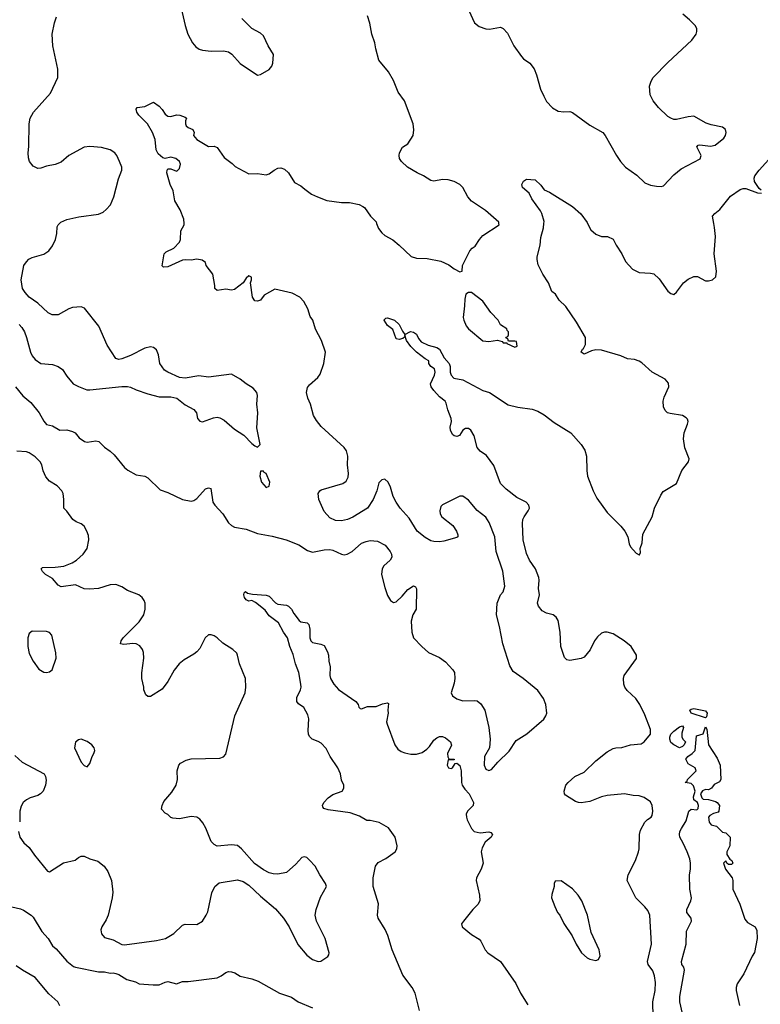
# Model space of a CAD drawing. Header units: inches. Extents: x 2220522 to 2384314, y 721474 to 893490.
# Tile 122 of 256: x 2264144 to 2269269, y 804594 to 811411. Entities that reach past the tile are written whole.
import ezdxf

# ---------------------------------------------------------------- set-up
doc = ezdxf.new("R2010")
doc.units = ezdxf.units.IN
doc.header["$MEASUREMENT"] = 0
doc.layers.add('C2860', color=7, linetype='Continuous')
doc.layers.add('C2861', color=7, linetype='Continuous')

msp = doc.modelspace()

# ---------------------------------------------------------------- linework, layer by layer
at = {"layer": 'C2860', "color": 5}
for points, elevation in [([(2264114.9, 808870), (2264166, 808806), (2264220.4, 808760.4), (2264279.5, 808690), (2264310, 808630.7), (2264330, 808608.7), (2264370, 808599.3), (2264422, 808570), (2264470, 808572.4), (2264510, 808560.5), (2264526.8, 808550), (2264555.9, 808515.9), (2264592, 808490), (2264610, 808485.5), (2264670, 808496.3), (2264690.4, 808490.4), (2264730, 808451), (2264770, 808424), (2264797.7, 808397.7), (2264870.3, 808310.3), (2264891.9, 808291.9), (2264950, 808260.7), (2265010, 808250.6), (2265030, 808239.1), (2265116.7, 808156.7), (2265170, 808138), (2265270, 808088.7), (2265330, 808077.6), (2265350, 808082.4), (2265370, 808096.4), (2265430, 808162), (2265450, 808170.8), (2265466, 808166), (2265481.3, 808070), (2265494, 808050), (2265548.9, 807990), (2265590, 807928.4), (2265610, 807908.2), (2265630, 807897.6), (2265710, 807883.6), (2265790, 807854.4), (2265890, 807835.3), (2265987.3, 807810), (2266074.7, 807774.7), (2266135.2, 807735.3), (2266170, 807724.6), (2266250, 807741.1), (2266290, 807741.8), (2266310, 807737.3), (2266370, 807710.2), (2266390, 807706.7), (2266410, 807710.3), (2266443.5, 807730), (2266510, 807785.5), (2266540.9, 807799.1), (2266570, 807805.6), (2266619.4, 807799.4), (2266672.8, 807772.8), (2266707.9, 807730), (2266716.5, 807710), (2266718.3, 807690), (2266707.2, 807670), (2266663.2, 807630), (2266651.9, 807608.1), (2266647.2, 807570), (2266670, 807480.7), (2266690, 807424), (2266709, 807389), (2266730, 807376.3), (2266750, 807380.7), (2266790, 807418.8), (2266830, 807466), (2266870, 807492), (2266883.6, 807483.6), (2266890.8, 807470), (2266888, 807330), (2266865.5, 807290), (2266852.5, 807247.5), (2266858, 807170), (2266870, 807131.3), (2266926, 807070), (2266974, 807030), (2267050, 806995.8), (2267090, 806966), (2267142, 806910), (2267151.8, 806890), (2267154.6, 806850), (2267150, 806818), (2267130.6, 806750), (2267138.8, 806730), (2267169.1, 806709.1), (2267210, 806694.6), (2267290, 806698.3), (2267310, 806694.9), (2267334, 806674), (2267362.7, 806630), (2267391.4, 806510), (2267400.2, 806430), (2267394.3, 806370), (2267361.3, 806310), (2267358.7, 806250), (2267370, 806222), (2267390, 806212.7), (2267410, 806219.3), (2267452.3, 806270), (2267530, 806347.3), (2267579.1, 806420.9), (2267654.3, 806465.7), (2267770, 806566.8), (2267786, 806590), (2267792.3, 806610), (2267785.6, 806670), (2267769.6, 806710), (2267730, 806765.6), (2267627, 806850), (2267558.6, 806898.6), (2267536.8, 806936.8), (2267486.5, 807090), (2267465.3, 807210), (2267443.1, 807290), (2267447.7, 807372.3), (2267472.1, 807427.9), (2267490, 807450.6), (2267502, 807490), (2267487.7, 807592.3), (2267442, 807730), (2267432.3, 807830), (2267392.8, 807930), (2267370, 807966), (2267310, 808012.3), (2267250, 808083.7), (2267211.4, 808111.4), (2267190, 808112), (2267070, 808052), (2267059.3, 808040.7), (2267050.5, 808010), (2267054.4, 807990), (2267064.9, 807970), (2267142, 807910), (2267167.7, 807870), (2267175.9, 807844.1), (2267174.8, 807830), (2267170, 807826), (2267079.9, 807800.1), (2267050, 807795.6), (2267010, 807797.6), (2266990, 807803.6), (2266950, 807825.6), (2266895.1, 807870), (2266840.1, 807960.1), (2266777, 808030), (2266749.5, 808070), (2266729.5, 808110), (2266710, 808175.3), (2266694.5, 808210), (2266670, 808229.3), (2266650, 808226), (2266630, 808204), (2266614.9, 808150), (2266590.3, 808090), (2266550.4, 808030), (2266450, 807967.3), (2266411.3, 807950), (2266370, 807940.7), (2266330, 807942.9), (2266290, 807960.9), (2266250, 808006.6), (2266214, 808090), (2266210, 808131.3), (2266221.2, 808150), (2266230, 808155.5), (2266379.4, 808200.6), (2266403.5, 808216.5), (2266416.8, 808243.2), (2266420.4, 808270), (2266412.3, 808330), (2266415.8, 808390), (2266405.3, 808425.3), (2266389.4, 808450), (2266230, 808594), (2266197, 808637), (2266176.9, 808670), (2266156.2, 808750), (2266137, 808790), (2266129.4, 808830), (2266136.6, 808863.4), (2266150, 808882), (2266207.3, 808932.7), (2266223.6, 808956.4), (2266248, 809030), (2266259.6, 809110), (2266232, 809190), (2266190, 809269), (2266171.6, 809330), (2266155.1, 809355.1), (2266138.3, 809410), (2266110, 809459.5), (2266082, 809490), (2266030, 809517.2), (2265910, 809546), (2265836.7, 809503.3), (2265810, 809469.2), (2265790, 809462.7), (2265770, 809465.2), (2265754, 809490), (2265742, 809590), (2265748, 809610), (2265747.3, 809627.3), (2265730, 809638), (2265710, 809622), (2265691.3, 809590), (2265630, 809543.7), (2265610, 809539.3), (2265570, 809545.2), (2265510, 809535.3), (2265495.3, 809550), (2265495.3, 809570), (2265479.3, 809650), (2265435.3, 809710), (2265428.7, 809730), (2265405.6, 809745.6), (2265370, 809753.2), (2265330, 809747), (2265290, 809749.5), (2265270, 809745.1), (2265170, 809700.7), (2265138, 809698), (2265130, 809706), (2265142.7, 809790), (2265156.6, 809803.4), (2265209.7, 809830.3), (2265249.2, 809870), (2265256, 809890), (2265259, 809950), (2265282.7, 809990), (2265282.2, 810000)], 260), ([(2264139.7, 809299.7), (2264159.4, 809279.4), (2264177.1, 809250), (2264191.7, 809211.7), (2264218.7, 809110), (2264230, 809084), (2264250, 809057.3), (2264290, 809030.7), (2264370, 809023.1), (2264410.2, 809010.2), (2264439.3, 808990), (2264470, 808942), (2264514, 808890), (2264550, 808870.5), (2264609, 808849), (2264630, 808847.2), (2264849.6, 808870.4), (2264890, 808870.6), (2264910, 808867.7), (2264950, 808847.7), (2265030, 808821.6), (2265110, 808799.3), (2265190, 808799.3), (2265230.3, 808790.3), (2265290, 808745.5), (2265350, 808711.3), (2265366.8, 808690), (2265374.8, 808650), (2265390.6, 808630.6), (2265410, 808626.7), (2265485.6, 808654.4), (2265510, 808658), (2265530, 808655.3), (2265559.3, 808639.3), (2265630, 808576.4), (2265694.9, 808534.9), (2265750, 808476), (2265770, 808461), (2265790, 808452), (2265808, 808470), (2265784.5, 808584.5), (2265791.8, 808690), (2265785.1, 808750), (2265789.6, 808810), (2265785.1, 808830), (2265760.5, 808860.5), (2265710, 808889.4), (2265670, 808922), (2265610, 808956), (2265450, 808935.1), (2265384.5, 808944.5), (2265290, 808928.3), (2265250, 808932.6), (2265170, 808969.6), (2265145.6, 808985.6), (2265114.3, 809030), (2265103.6, 809090), (2265090, 809125.2), (2265070, 809140.7), (2265050, 809145.6), (2265010, 809137.6), (2264910, 809087), (2264850, 809062.7), (2264830, 809059.3), (2264810, 809066), (2264750, 809157.2), (2264692.3, 809290), (2264592.7, 809412.7), (2264570, 809422.9), (2264510, 809418.7), (2264482.8, 809410), (2264410, 809367), (2264367.7, 809367.7), (2264341.7, 809381.7), (2264270, 809449.5), (2264209.7, 809489.7), (2264181.3, 809521.3), (2264163.7, 809550), (2264155.1, 809610), (2264172.7, 809710), (2264190, 809734.8), (2264207.9, 809752.1), (2264230, 809764.9), (2264310, 809788), (2264345.2, 809810), (2264370, 809846), (2264392, 809890), (2264402, 809930), (2264404.1, 809975.9), (2264410, 809991.3), (2264418.7, 810000)], 280), ([(2266613.9, 810000), (2266626.3, 809966.3), (2266650, 809936.3), (2266670, 809917.3), (2266725.8, 809885.8), (2266770, 809850.8), (2266852.5, 809772.5), (2266890, 809760.5), (2266963.3, 809756.7), (2267058.3, 809738.3), (2267114.4, 809714.4), (2267150, 809686.8), (2267190, 809664.7), (2267206, 809670), (2267208.7, 809710), (2267259, 809810), (2267275.3, 809830), (2267296.2, 809843.8), (2267326.6, 809890), (2267350, 809916.3), (2267461.2, 809990), (2267460.3, 810000)], 260), ([(2268526.5, 804506.5), (2268525.3, 804610), (2268542, 804690), (2268544.2, 804744.2), (2268537.2, 804790), (2268525.3, 804825.3), (2268494, 804870), (2268487.8, 804890), (2268515.8, 805010), (2268505.1, 805210), (2268490, 805242.9), (2268470, 805269.6), (2268408, 805330), (2268346.6, 805450), (2268353.8, 805490), (2268405.8, 805590), (2268425.3, 805650), (2268429.8, 805670.2), (2268433.5, 805770), (2268439.6, 805800.4), (2268470, 805854), (2268487.4, 805872.6), (2268513.6, 805890), (2268519.8, 805900.2), (2268526, 805930), (2268521.7, 805970), (2268510, 805995.6), (2268465.9, 806025.9), (2268430, 806036), (2268390, 806038.3), (2268330, 806050.9), (2268210, 806039.1), (2268170, 806029.7), (2268090, 805998.7), (2268030, 805989.7), (2268010, 805991.5), (2267990, 805998.4), (2267921.6, 806041.6), (2267913.2, 806050), (2267912.3, 806070), (2267923.7, 806110), (2267939.3, 806130), (2267986, 806170), (2268050, 806201.3), (2268130, 806279.5), (2268210, 806342), (2268250, 806364.9), (2268269.7, 806370.3), (2268310, 806371.6), (2268370, 806390.2), (2268443.6, 806396.4), (2268466, 806410), (2268510, 806464), (2268510, 806497.2), (2268470, 806598), (2268435.1, 806670), (2268407.8, 806710), (2268347, 806767), (2268331.5, 806790), (2268325.1, 806810), (2268321.6, 806850), (2268327, 806870), (2268412, 806988), (2268412.4, 807010), (2268374.3, 807070), (2268326, 807110), (2268250, 807159.7), (2268210, 807169.8), (2268190.2, 807169.8), (2268170, 807164), (2268142, 807138), (2268120.9, 807110), (2268091.5, 807048.5), (2268050, 806996.9), (2268030, 806987.6), (2267950, 806974.5), (2267930, 806979.3), (2267913.8, 806993.8), (2267889.7, 807070), (2267885.1, 807170), (2267869.6, 807250), (2267855.3, 807275.3), (2267836, 807290), (2267790, 807301.6), (2267758.5, 807318.5), (2267734, 807350), (2267727.6, 807370), (2267740.7, 807430), (2267733.8, 807473.8), (2267739.6, 807530), (2267735.6, 807550), (2267712.8, 807610), (2267672.8, 807670), (2267650, 807715.1), (2267628.7, 807810), (2267622.8, 807922.8), (2267625.8, 807950), (2267634.8, 807970), (2267663.5, 808010), (2267671.1, 808030), (2267667.8, 808050), (2267649.4, 808070), (2267583.3, 808103.3), (2267510, 808160.5), (2267470, 808200.7), (2267425.4, 808325.4), (2267373.7, 808393.7), (2267330, 808424.5), (2267309.3, 808450), (2267289, 808530), (2267265.2, 808570), (2267250, 808580.9), (2267230, 808580.7), (2267210.8, 808570), (2267188, 808532), (2267170, 808524.5), (2267149.7, 808529.6), (2267139.5, 808539.5), (2267124.5, 808570), (2267123.7, 808590), (2267132.7, 808630), (2267129.2, 808650), (2267106, 808710), (2267095.5, 808755.5), (2267088.7, 808770), (2267050, 808799), (2267010, 808842.7), (2266991.6, 808870), (2266986, 808890), (2267015.1, 808950), (2267019.3, 808970), (2267013.8, 808993.8), (2266988.7, 809010), (2266975.3, 809030), (2266975.3, 809050), (2266950, 809062.7), (2266889.3, 809110), (2266850, 809149.3), (2266821.2, 809190), (2266810, 809226), (2266806.8, 809213.2), (2266796.3, 809203.7), (2266770, 809197.6), (2266750, 809200.7), (2266725.6, 809265.6), (2266690, 809294.5), (2266666.3, 809330), (2266667, 809333), (2266676.6, 809343.4), (2266690, 809346.4), (2266738, 809330), (2266770, 809301.6), (2266793.7, 809253.7), (2266810, 809231), (2266848.6, 809251.4), (2266870, 809248), (2266890, 809232.7), (2266903.1, 809203.1), (2266921.1, 809181.1), (2266970, 809157), (2267030, 809141.7), (2267048.2, 809130), (2267082, 809070), (2267116.5, 809030), (2267122.6, 809010), (2267123.8, 808970), (2267130.5, 808950), (2267149, 808929), (2267210, 808917.4), (2267350, 808842.8), (2267394.8, 808830), (2267525.2, 808745.3), (2267590, 808728.7), (2267690, 808715.3), (2267730, 808699.5), (2267774.4, 808674.4), (2267843, 808623), (2267957.1, 808550), (2268030.2, 808470.2), (2268054.9, 808430), (2268067.4, 808390), (2268067.7, 808290), (2268073.6, 808250), (2268112.1, 808150), (2268138, 808098), (2268210, 807999.3), (2268303.8, 807903.8), (2268330.4, 807870), (2268353.4, 807830), (2268361.1, 807781.1), (2268370, 807761), (2268410, 807718), (2268430, 807704.7), (2268433.6, 807706.4), (2268439, 807721), (2268437.2, 807750), (2268452, 807790), (2268455.6, 807850), (2268519.7, 807970), (2268536.9, 808030), (2268580.1, 808119.9), (2268596.3, 808143.7), (2268690, 808200.7), (2268725.1, 808290), (2268772.4, 808350), (2268775.6, 808370), (2268747.4, 808447.4), (2268736.9, 808510), (2268743.2, 808550), (2268764.8, 808610), (2268768.7, 808630), (2268764.8, 808644.8), (2268755.5, 808655.5), (2268730, 808669.8), (2268644.5, 808684.5), (2268627.3, 808690), (2268610, 808704.2), (2268598.2, 808730), (2268595.8, 808770), (2268602.6, 808797.4), (2268636, 808870), (2268633.5, 808893.5), (2268610, 808921.1), (2268520.5, 808970), (2268450, 809035.1), (2268430, 809047.8), (2268398.4, 809058.4), (2268350, 809063.1), (2268303, 809083), (2268170, 809123.6), (2268130, 809125.1), (2268101.6, 809118.4), (2268050, 809095.3), (2268030, 809108.7), (2268038, 809130), (2268045.6, 809134.4), (2268058.9, 809161.1), (2268059.5, 809210), (2267997.8, 809317.8), (2267924.4, 809424.4), (2267878, 809470), (2267851.5, 809511.5), (2267826, 809530), (2267804, 809590), (2267764, 809650), (2267732.9, 809712.9), (2267725.2, 809750), (2267726, 809770), (2267744.5, 809850), (2267750, 809902), (2267769.5, 809970), (2267771.9, 810000)], 240), ([(2268073.6, 810000), (2268096.7, 809956.7), (2268130, 809927.3), (2268170, 809910.6), (2268212, 809910), (2268250.4, 809890.4), (2268270.7, 809850), (2268310, 809791), (2268336.9, 809736.9), (2268384.8, 809684.8), (2268430, 809660.8), (2268510, 809656.9), (2268531.2, 809651.2), (2268570, 809616.4), (2268630, 809532.4), (2268650, 809516.4), (2268671.5, 809508.5), (2268690, 809524), (2268737.2, 809590), (2268770, 809614.8), (2268810, 809633), (2268833.3, 809633.3), (2268890, 809604.1), (2268910, 809602.7), (2268937.6, 809610), (2268960.4, 809630), (2268966.4, 809670), (2268949.8, 809790.2), (2268959.7, 809910), (2268952.8, 809972.8), (2268947.3, 810000)], 240), ([(2264136, 805790), (2264144.9, 805750), (2264172.8, 805712.8), (2264210, 805679.1), (2264245.4, 805625.4), (2264335.2, 805515.2), (2264350, 805510.6), (2264446.5, 805573.5), (2264528.2, 805591.8), (2264550, 805610.4), (2264570, 805620.4), (2264590, 805619.3), (2264630, 805600.4), (2264684, 805584), (2264728, 805550), (2264753.8, 805513.8), (2264778.6, 805450), (2264788.2, 805370), (2264784.9, 805330), (2264755.2, 805210), (2264741.7, 805178.3), (2264712.2, 805130), (2264706.4, 805110), (2264710, 805081), (2264730, 805057.1), (2264790, 805038.9), (2264850, 805007.8), (2264870, 805005.3), (2265090, 805034.6), (2265153.2, 805050), (2265210, 805083.8), (2265270, 805142.4), (2265290, 805148.8), (2265370, 805145.5), (2265409, 805170), (2265435.1, 805210), (2265445.4, 805234.6), (2265474, 805366), (2265493.2, 805410), (2265525.1, 805434.9), (2265650, 805456.3), (2265690, 805444.9), (2265730, 805419.1), (2265810, 805342.8), (2265913.8, 805253.8), (2265970.6, 805190), (2266008, 805130), (2266068.7, 805008.7), (2266130, 804934.8), (2266170, 804904), (2266210, 804891), (2266228.7, 804891.3), (2266276.5, 804923.5), (2266284, 804936), (2266285.2, 804950), (2266257.6, 805050), (2266197.4, 805170), (2266188.2, 805210), (2266195.1, 805250), (2266224.9, 805335.1), (2266267, 805410), (2266260.7, 805430), (2266220.9, 805490), (2266189.2, 805550), (2266150, 805592.7), (2266130, 805609.3), (2266114.7, 805614.7), (2266096, 805610), (2266055.8, 805564.2), (2265990, 805506.6), (2265930, 805494.7), (2265896.9, 805496.9), (2265870, 805505.1), (2265830, 805523.6), (2265768.7, 805568.7), (2265678.9, 805670), (2265650, 805692.2), (2265610, 805697.4), (2265510, 805689.3), (2265490, 805699), (2265470, 805722), (2265432.5, 805812.5), (2265411.8, 805850), (2265390, 805876), (2265370, 805889.3), (2265330, 805893.2), (2265250, 805879), (2265203.1, 805883.1), (2265190, 805888), (2265168.9, 805908.9), (2265150, 805918), (2265125.2, 805945.2), (2265129, 805970), (2265141.2, 805998.8), (2265197.1, 806062.9), (2265227.6, 806110), (2265235.6, 806150), (2265232.7, 806210), (2265245.2, 806250), (2265257.5, 806262.5), (2265295.3, 806284.7), (2265330, 806294.4), (2265530, 806297.1), (2265553.1, 806306.9), (2265570, 806326), (2265633.3, 806590), (2265705.1, 806750), (2265708.4, 806790), (2265705.6, 806850), (2265665.6, 806950), (2265651.5, 807011.5), (2265645.4, 807025.4), (2265619.3, 807050), (2265550, 807094), (2265510, 807131.6), (2265490, 807145.1), (2265470, 807151.8), (2265450, 807151.8), (2265427.9, 807132.1), (2265390, 807058), (2265370, 807034), (2265350, 807017.6), (2265281.7, 806978.3), (2265248.5, 806951.5), (2265212.8, 806907.2), (2265170, 806828.7), (2265130, 806775.3), (2265050, 806726), (2265030, 806726), (2265016.4, 806736.4), (2265004, 806770), (2265004, 806790), (2264989, 806850), (2264989.3, 806889.3), (2265003.5, 806990), (2265001.3, 807030), (2264993.3, 807050), (2264975.3, 807075.3), (2264950, 807089.7), (2264927.1, 807092.9), (2264864.1, 807084.1), (2264842, 807090), (2264845.2, 807110), (2264860.9, 807130), (2264970, 807243), (2265002.4, 807290), (2265012.8, 807330), (2265011.3, 807370), (2265005.1, 807390), (2264991.1, 807411.1), (2264969.2, 807430), (2264890, 807459.7), (2264850, 807483.1), (2264810, 807499.7), (2264770, 807498.7), (2264690, 807473.6), (2264628, 807468), (2264590, 807469.6), (2264530, 807498.4), (2264430, 807484.5), (2264410, 807496.2), (2264370, 807542.4), (2264322, 807570), (2264301.6, 807590), (2264293.2, 807610), (2264302.7, 807617.3), (2264390, 807619.6), (2264450, 807626.9), (2264507.3, 807650), (2264538, 807670), (2264583.5, 807710), (2264609.7, 807750), (2264622, 807810), (2264619.4, 807839.4), (2264609.6, 807870), (2264590, 807903.7), (2264570, 807919.6), (2264534.9, 807934.9), (2264511.1, 807951.1), (2264470, 808009), (2264449.2, 808030), (2264449.1, 808089.1), (2264444, 808130), (2264435.3, 808150), (2264403.3, 808183.3), (2264350, 808216), (2264325.4, 808245.4), (2264306.3, 808286.3), (2264297, 808330), (2264286, 808350), (2264250, 808384.5), (2264210, 808411.6), (2264190, 808418.4), (2264124, 808424)], 260), ([(2266909.5, 804550), (2266879.8, 804670), (2266860.4, 804710), (2266795.4, 804795.4), (2266721.1, 804970), (2266690.9, 805070.9), (2266672.3, 805112.2), (2266625.6, 805190), (2266619.6, 805210), (2266627.6, 805290), (2266589.7, 805410.3), (2266589.6, 805469.6), (2266605.1, 805550), (2266624.4, 805575.6), (2266677.1, 805602.9), (2266742.9, 805650), (2266753, 805670), (2266755.8, 805690), (2266742, 805750), (2266695.6, 805815.6), (2266632.3, 805852.3), (2266570, 805867), (2266547, 805867), (2266495.6, 805895.6), (2266430, 805919.6), (2266279.5, 805939.5), (2266249.5, 805949.5), (2266242, 805962), (2266239, 805970), (2266249, 805990), (2266277.5, 806022.5), (2266310, 806046.8), (2266375.3, 806070), (2266388, 806090), (2266388, 806110), (2266370, 806146), (2266364, 806190), (2266345.2, 806230), (2266293.2, 806310), (2266264.8, 806364.8), (2266230, 806401.2), (2266210, 806414), (2266168.7, 806430), (2266150, 806448.7), (2266143.2, 806463.2), (2266139.3, 806490), (2266145.6, 806570), (2266138.9, 806598.9), (2266110, 806649.2), (2266074, 806674), (2266062.7, 806690), (2266061.2, 806718.8), (2266086.6, 806770), (2266091.8, 806790), (2266089.5, 806810.5), (2266075.8, 806890), (2266052.8, 806950), (2266035.6, 807015.6), (2266013.7, 807070), (2265996.9, 807130), (2265969.8, 807170), (2265935.8, 807235.8), (2265870, 807283.5), (2265842.3, 807322.3), (2265776.6, 807376.6), (2265750, 807389.2), (2265730, 807384.5), (2265710, 807394), (2265699.3, 807410), (2265695.3, 807430), (2265698, 807442), (2265707.3, 807452.7), (2265721.4, 807441.4), (2265754, 807434), (2265850, 807426.8), (2265870, 807420.7), (2265913.7, 807373.7), (2265930, 807364.9), (2265990, 807358.4), (2266004, 807350), (2266024.9, 807330), (2266040.5, 807300.5), (2266078.8, 807250), (2266090, 807242), (2266134, 807234), (2266143.8, 807223.8), (2266152.4, 807190), (2266150.8, 807130), (2266158.8, 807110), (2266170, 807098.8), (2266227.1, 807087.1), (2266250, 807078), (2266274.6, 807034.6), (2266281.6, 807010), (2266282.4, 806970), (2266292.9, 806930), (2266289, 806870), (2266293.7, 806850), (2266317.4, 806810), (2266350, 806773.4), (2266470.8, 806690), (2266486.8, 806670), (2266490.9, 806650.9), (2266500.7, 806640.7), (2266510, 806638.8), (2266550, 806656.4), (2266610, 806654.6), (2266653.7, 806673.7), (2266690, 806682), (2266695.3, 806675.3), (2266690.4, 806630), (2266694, 806610), (2266682.4, 806550), (2266685.8, 806534.2), (2266739.7, 806390), (2266760.3, 806360.3), (2266784.4, 806344.4), (2266810, 806334.7), (2266850, 806326.5), (2266890, 806325.6), (2266930, 806338), (2266960.7, 806359.3), (2266980.8, 806379.2), (2267010, 806421.6), (2267030, 806439.3), (2267050, 806447.3), (2267070, 806446.8), (2267090, 806438.8), (2267126, 806410), (2267131.1, 806388.9), (2267104.9, 806330), (2267107.1, 806307.1), (2267112.7, 806292.7), (2267150, 806292), (2267151.1, 806288.9), (2267150, 806286), (2267110, 806286), (2267102.8, 806250), (2267112, 806230), (2267130, 806226.4), (2267139, 806230), (2267158, 806262), (2267170, 806262.8), (2267190, 806246.8), (2267199.6, 806210), (2267200.6, 806130), (2267206.4, 806110), (2267223.4, 806083.3), (2267255.3, 806050), (2267283.8, 805990), (2267281.3, 805970), (2267243.2, 805930), (2267234, 805910), (2267234.7, 805890), (2267241.6, 805870), (2267271.2, 805811.2), (2267290, 805790.4), (2267330, 805781.3), (2267390, 805787.3), (2267403.5, 805783.5), (2267414.8, 805770), (2267406.8, 805750), (2267364.8, 805715.2), (2267344.1, 805675.9), (2267336.9, 805650), (2267350.3, 805570), (2267337.4, 805530), (2267305.2, 805470), (2267302.4, 805450), (2267325, 805350), (2267327.3, 805310), (2267314.9, 805285.1), (2267279.1, 805250), (2267214.6, 805170), (2267202, 805150), (2267206.4, 805130), (2267270, 805076), (2267323.9, 805043.9), (2267335.8, 805030), (2267366, 804970), (2267383, 804950), (2267470, 804890.7), (2267577.5, 804737.5), (2267610, 804670.6), (2267660.4, 804590)], 240), ([(2268729.7, 804530), (2268712.9, 804610), (2268712.2, 804647.8), (2268744.4, 804830), (2268738.7, 804850), (2268726, 804870), (2268723, 804890), (2268756.9, 805010), (2268759.3, 805100.7), (2268793, 805170), (2268791, 805191), (2268760.7, 805230), (2268759.6, 805250), (2268788, 805310), (2268791.8, 805330), (2268780.5, 805390), (2268779.3, 805490), (2268787, 805530), (2268787, 805570), (2268780.9, 805600.9), (2268762, 805650), (2268736.2, 805710), (2268713.3, 805750), (2268709.8, 805770), (2268713, 805790), (2268722.6, 805810), (2268755.2, 805864.8), (2268775.1, 805930), (2268790, 805944.9), (2268830, 805941), (2268839, 805950), (2268841.2, 805970), (2268835.3, 805990), (2268809.5, 806010), (2268807.3, 806030), (2268819, 806070), (2268806, 806106), (2268790, 806122), (2268749, 806130), (2268762, 806138), (2268766, 806150), (2268826, 806210), (2268818, 806230), (2268770, 806258), (2268754, 806290), (2268768, 806310), (2268798, 806330), (2268818, 806350), (2268828, 806452), (2268873.6, 806466.4), (2268890, 806514), (2268898, 806498), (2268911, 806390), (2268970, 806298), (2268990.7, 806250), (2268994.8, 806150), (2268986.4, 806133.6), (2268950, 806115.3), (2268930.7, 806089.3), (2268910, 806079.3), (2268890, 806080.9), (2268868, 806072), (2268854.8, 806050), (2268864, 806024), (2268874.4, 806014.4), (2268910, 806010.8), (2268958, 805998), (2268971.1, 805991.1), (2268986, 805970), (2268981, 805930), (2268976.3, 805923.7), (2268945.2, 805914.8), (2268919.8, 805900.2), (2268911, 805890), (2268914, 805854), (2268930, 805836), (2268966, 805826), (2269006.4, 805786.4), (2269030, 805782), (2269061, 805750), (2269058, 805690), (2269038, 805650), (2269038, 805630), (2269058, 805598), (2269071.3, 805590), (2269078, 805570), (2269070, 805562), (2269050, 805562), (2269038, 805570), (2269030, 805586), (2269014, 805570), (2269027.3, 805530), (2269073.4, 805470), (2269079.1, 805450), (2269078.8, 805390), (2269127.9, 805287.9), (2269163.1, 805183.1), (2269180.5, 805160.5), (2269233, 805130), (2269245.8, 805105.8), (2269247.6, 805050), (2269228.6, 804951.4), (2269212.8, 804927.2), (2269154.6, 804805.4), (2269110, 804735.1), (2269102.6, 804710), (2269102.6, 804690), (2269125.8, 804585.8)], 220), ([(2264110, 806316), (2264161, 806270), (2264312.7, 806190), (2264323.1, 806170), (2264326.2, 806146.2), (2264321.6, 806110), (2264305.5, 806070), (2264287.3, 806050), (2264270, 806039.6), (2264217.4, 806022.6), (2264191.1, 806008.9), (2264169, 805991), (2264153.7, 805966.3), (2264144.2, 805930), (2264143.8, 805856.2)], 260), ([(2264088.6, 805268.6), (2264150, 805255.5), (2264170, 805245.5), (2264224, 805210), (2264236.7, 805196.7), (2264298, 805098), (2264341.6, 805050), (2264370, 804998.8), (2264397.1, 804977.1), (2264470, 804891.3), (2264516, 804856), (2264530.7, 804850.7), (2264690, 804818.4), (2264730, 804817.6), (2264770, 804808.4), (2264790, 804810.4), (2264810, 804806), (2264830, 804799.3), (2264886, 804766), (2264946, 804750), (2264970, 804736.4), (2265068.2, 804728.2), (2265110, 804728.2), (2265150, 804746.8), (2265170, 804750.7), (2265230, 804736), (2265270, 804750.7), (2265310.7, 804750.7), (2265510, 804776.3), (2265539, 804790), (2265570, 804814), (2265590, 804820.7), (2265610, 804819.1), (2265632.3, 804812.3), (2265670, 804787.7), (2265750, 804770.5), (2265793.5, 804753.5), (2265942.8, 804670), (2266023.7, 804643.7), (2266070, 804610.4), (2266170.2, 804570.2)], 240), ([(2264422.7, 804582.7), (2264407, 804610), (2264346, 804666), (2264250, 804779.5), (2264162.7, 804830), (2264120.5, 804860.5)], 240)]:
    msp.add_lwpolyline(points, dxfattribs=dict(at, elevation=elevation))
for points, elevation in [([(2267270, 809522), (2267250, 809522), (2267232, 809510), (2267223.5, 809476.5), (2267222.8, 809430), (2267213, 809350), (2267216.3, 809330), (2267232.5, 809292.5), (2267250, 809270.8), (2267350, 809188.2), (2267390, 809183), (2267450, 809192), (2267482, 809182), (2267490, 809174), (2267514, 809174), (2267514, 809170), (2267570, 809144.7), (2267586, 809150), (2267582, 809182), (2267570, 809186), (2267526, 809186), (2267522, 809202), (2267507.3, 809207.3), (2267510, 809214), (2267522, 809218), (2267526, 809230), (2267526, 809250), (2267518, 809258), (2267515.3, 809270), (2267470, 809298), (2267454, 809330), (2267404.9, 809384.9), (2267350, 809461.2)], 260), ([(2265830, 808286), (2265810, 808286), (2265806.8, 808250), (2265818, 808210), (2265850, 808172), (2265870, 808182), (2265874, 808210), (2265850, 808268), (2265835.3, 808275.3)], 280), ([(2264230, 807177.2), (2264210, 807162), (2264200.7, 807130), (2264200.7, 807070), (2264210, 807022), (2264237.3, 806970), (2264275.2, 806915.2), (2264310, 806894), (2264330, 806890.7), (2264350, 806894.8), (2264369.4, 806910.6), (2264396, 806990), (2264392.9, 807027.1), (2264365.6, 807150), (2264350, 807167.3), (2264330, 807174.7)], 280), ([(2268890, 806578), (2268790, 806609.2), (2268782, 806630), (2268790, 806638), (2268810, 806642.8), (2268890, 806624.7), (2268901, 806610), (2268896, 806584)], 220), ([(2268710, 806368.7), (2268670, 806389.5), (2268650, 806405.6), (2268642, 806430), (2268643.7, 806443.7), (2268650, 806464.9), (2268670, 806484.9), (2268710, 806514.8), (2268730, 806522), (2268738, 806510), (2268726, 806470), (2268725.4, 806445.4), (2268732, 806430), (2268752, 806410), (2268742, 806390), (2268730, 806378)], 220), ([(2264570, 806429), (2264550, 806425.2), (2264530, 806408), (2264523.8, 806370), (2264570, 806271.3), (2264590, 806246), (2264610, 806238), (2264630, 806262), (2264645.2, 806310), (2264657.2, 806330), (2264664, 806350), (2264659, 806370), (2264642, 806390), (2264610, 806413.2)], 280), ([(2267890, 805448), (2267850, 805446), (2267842, 805430), (2267842, 805410), (2267825.4, 805354.6), (2267824.7, 805330), (2267846, 805270), (2267866, 805230), (2267881, 805210), (2267910, 805152), (2267967.5, 805067.5), (2267994.8, 805010), (2268031, 804950), (2268070, 804916), (2268090, 804906), (2268130, 804898), (2268150, 804904.7), (2268161.2, 804930), (2268153.2, 804970), (2268099, 805090), (2268073.2, 805210), (2268033.2, 805310), (2268009.4, 805349.4), (2267970, 805394)], 260)]:
    msp.add_lwpolyline(points, close=True, dxfattribs=dict(at, elevation=elevation))
at = {"layer": 'C2861', "color": 5}
for points, elevation in [([(2267225.7, 811530), (2267290.2, 811390.2), (2267323.6, 811363.6), (2267370, 811348.7), (2267394.3, 811345.7), (2267470, 811359.1), (2267490, 811351), (2267518.5, 811318.6), (2267563.7, 811230), (2267615.8, 811155.8), (2267630, 811139.1), (2267674, 811110), (2267704, 811070), (2267720.5, 811030), (2267748.5, 810930), (2267770, 810882.8), (2267790, 810844.9), (2267830, 810801.6), (2267870, 810778.4), (2267910, 810773), (2267950, 810774.9), (2267970, 810768), (2268090, 810682), (2268178.8, 810630), (2268196.3, 810610), (2268274, 810470), (2268300.7, 810430), (2268337.3, 810390), (2268414.1, 810334.1), (2268470, 810281.6), (2268510, 810266), (2268550, 810258), (2268583.2, 810256.8), (2268598.4, 810261.6), (2268670, 810336.3), (2268722.3, 810377.7), (2268852.5, 810447.5), (2268858.7, 810470), (2268829.6, 810530), (2268838.6, 810541.4), (2268850, 810544.4), (2268925.3, 810534.7), (2268957.7, 810542.3), (2269017.2, 810590), (2269029.2, 810610), (2269033.2, 810630), (2269029, 810650), (2269007.2, 810667.2), (2268930, 810683.1), (2268895.2, 810695.2), (2268810, 810743), (2268770, 810739.7), (2268690, 810719.6), (2268670, 810720.5), (2268650, 810728.2), (2268630, 810741.3), (2268564, 810804), (2268527.1, 810850), (2268506, 810890), (2268501.7, 810950), (2268513.4, 810986.6), (2268528, 811010), (2268630, 811113.7), (2268796, 811270), (2268826, 811310), (2268829.3, 811330), (2268829.2, 811350), (2268817.2, 811370), (2268779.3, 811410), (2268732.7, 811450)], 260), ([(2264418.7, 810000), (2264428.7, 810010), (2264470, 810027.7), (2264554.2, 810045.8), (2264690, 810064.9), (2264721.1, 810078.9), (2264743.3, 810096.7), (2264772, 810130), (2264795.4, 810184.6), (2264827.1, 810310), (2264851, 810370), (2264851, 810390), (2264834.8, 810430), (2264816, 810470), (2264801.3, 810490), (2264769.8, 810509.8), (2264710, 810526), (2264630, 810533.6), (2264590, 810529.5), (2264484.9, 810470), (2264430, 810425.1), (2264390, 810408.4), (2264330, 810396.9), (2264290, 810382), (2264270, 810381.3), (2264236.6, 810396.6), (2264212.3, 810430), (2264204.8, 810455.2), (2264202, 810490), (2264207.3, 810532.7), (2264209.6, 810690), (2264216.3, 810730), (2264238.7, 810770), (2264356.5, 810903.5), (2264407.7, 811010), (2264408.9, 811068.9), (2264372.1, 811230), (2264368.3, 811310), (2264384.2, 811390), (2264398.7, 811430)], 280), ([(2265261.3, 811490), (2265288.4, 811370), (2265308.2, 811310), (2265339.1, 811250), (2265363.4, 811223.4), (2265386.6, 811206.6), (2265410, 811199.1), (2265470, 811193.4), (2265555.2, 811195.2), (2265587.9, 811187.9), (2265612.7, 811172.7), (2265670, 811106.8), (2265790, 811027.3), (2265810, 811031), (2265870, 811066), (2265889.2, 811090), (2265895.1, 811110), (2265899.5, 811170), (2265862.9, 811230), (2265830, 811299), (2265810, 811319), (2265750, 811349.2), (2265680.1, 811420.1)], 280), ([(2267460.3, 810000), (2267459.3, 810010), (2267366.6, 810090), (2267270, 810154.5), (2267244.5, 810184.5), (2267209.8, 810249.7), (2267189.4, 810270), (2267150, 810291.1), (2267110, 810302.6), (2267070, 810304.2), (2267010, 810294), (2266990, 810297), (2266939, 810330), (2266895.3, 810350), (2266828.7, 810390), (2266785.2, 810430), (2266773.2, 810450), (2266769.3, 810470), (2266772.7, 810490), (2266792.3, 810527.7), (2266830, 810551.3), (2266866, 810610), (2266871.6, 810648.4), (2266867.3, 810690), (2266807.3, 810850), (2266762, 810910), (2266729.6, 810990), (2266695.6, 811050), (2266629.7, 811130), (2266608.2, 811210), (2266602.4, 811250), (2266579.6, 811310), (2266566.5, 811386.5), (2266550, 811438)], 260), ([(2265282.2, 810000), (2265280.9, 810030), (2265255.3, 810095.3), (2265216.6, 810156.6), (2265207, 810227), (2265186, 810270), (2265162.9, 810350), (2265163.7, 810370), (2265170, 810378.8), (2265190, 810379.3), (2265230, 810363), (2265234.5, 810365.5), (2265250, 810380.7), (2265256.4, 810410), (2265249.7, 810430), (2265224.5, 810450), (2265190, 810458.9), (2265150, 810451.2), (2265134.5, 810454.5), (2265102.6, 810482.6), (2265089.3, 810510), (2265081.5, 810581.5), (2265063.7, 810630), (2265027.8, 810690), (2264967.8, 810750), (2264954.5, 810770), (2264950, 810792), (2264957.2, 810802.8), (2265009.3, 810810.7), (2265070, 810841), (2265110, 810813.4), (2265130.3, 810790.3), (2265150, 810757.3), (2265170, 810743.8), (2265190, 810742), (2265230, 810753), (2265252, 810750), (2265290, 810736), (2265298, 810730), (2265291.3, 810710), (2265291.3, 810690), (2265296.9, 810676.9), (2265310, 810664.7), (2265342, 810650), (2265351, 810630), (2265346, 810610), (2265370, 810581), (2265450, 810534), (2265490, 810534.8), (2265510, 810526), (2265558, 810458), (2265615.1, 810415.1), (2265634.9, 810394.9), (2265660.4, 810380.4), (2265730, 810343), (2265790, 810346), (2265850, 810337.3), (2265870, 810342.8), (2265905.2, 810370), (2265930, 810382.4), (2265950, 810384.4), (2265976, 810376), (2266004.9, 810350), (2266044.8, 810284.8), (2266090, 810261.6), (2266116.7, 810236.7), (2266164.1, 810204.1), (2266204.3, 810184.3), (2266270, 810159.6), (2266370, 810145.3), (2266426.2, 810146.2), (2266492.4, 810132.4), (2266518.8, 810118.8), (2266530.8, 810110), (2266570.7, 810050), (2266610, 810010.7), (2266613.9, 810000)], 260), ([(2269274.5, 810230), (2269261.5, 810241.5), (2269229.8, 810289.8), (2269225.7, 810314.3), (2269231.8, 810330), (2269260.5, 810370), (2269369.5, 810490)], 240), ([(2267771.9, 810000), (2267772.9, 810012.9), (2267757.2, 810070), (2267747.6, 810087.6), (2267687, 810170), (2267669.3, 810210), (2267624, 810250), (2267619, 810270), (2267630, 810292), (2267650, 810306), (2267710, 810302.8), (2267750, 810266), (2267773, 810233), (2267810, 810217.1), (2267970, 810117.1), (2268026.9, 810066.9), (2268070, 810006.8), (2268073.6, 810000)], 240), ([(2268947.3, 810000), (2268937.2, 810050), (2268953.2, 810070), (2268990, 810096.3), (2269063.6, 810190), (2269130, 810235.6), (2269150, 810242), (2269170, 810241.3), (2269250, 810213), (2269278, 810210)], 240)]:
    msp.add_lwpolyline(points, dxfattribs=dict(at, elevation=elevation))

doc.saveas('drawing.dxf')
